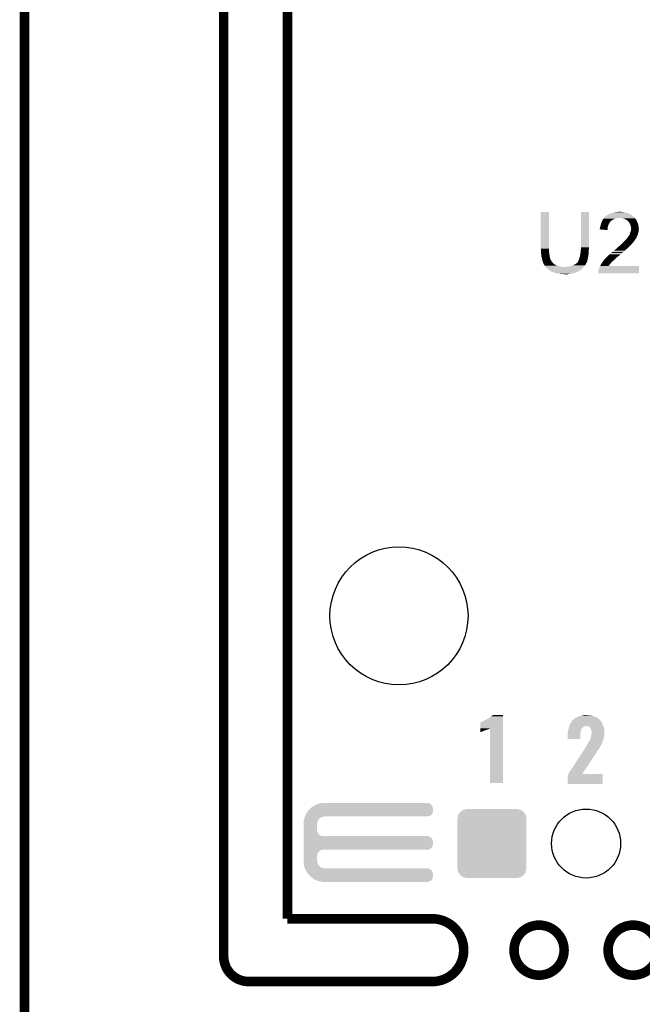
# Model space of a CAD drawing. Extents: x -1.3 to 24.2, y -3.9 to 53.4.
# Tile 25 of 35: x -1.3 to 8.6, y 24 to 39.7. Entities that reach past the tile are written whole.
import ezdxf

# ---------------------------------------------------------------- set-up
doc = ezdxf.new("R2010")
doc.units = 0
doc.layers.get('0').update_dxf_attribs({"linetype": 'CONTINUOUS'})
for name, color, linetype in [('CURRENT_16_CLICK_V100_GKO', 5, 'CONTINUOUS'), ('CURRENT_16_CLICK_V100_GTO', 14, 'CONTINUOUS'), ('CURRENT_16_CLICK_V100_GTS', 12, 'CONTINUOUS')]:
    doc.layers.add(name, color=color, linetype=linetype)

# ---------------------------------------------------------------- blocks, each defined once
blk = doc.blocks.new('ROUND_8')
blk.add_circle((0, 0), 1.1)
blk = doc.blocks.new('ROUND_39')
blk.add_circle((0, 0), 0.55)
blk = doc.blocks.new('CUSTOM_45')
for points in [[(-0.533322, 0.464708), (-0.506672, 0.50047), (0.531316, 0.464708), (0.50879, 0.50047)], [(-0.506672, 0.50047), (-0.500488, 0.508768), (0.50879, 0.50047), (0.497646, 0.508768)], [(-0.500488, 0.508768), (-0.461524, 0.533284), (0.497646, 0.508768), (0.464714, 0.533284)], [(-0.461524, 0.533284), (-0.45398, 0.53803), (0.464714, 0.533284), (0.447646, 0.53803)], [(-0.45398, 0.53803), (-0.402918, 0.548004), (0.447646, 0.53803), (0.411774, 0.548004)], [(-0.402918, 0.548004), (-0.40005, 0.548564), (0.411774, 0.548004), (0.40005, 0.548564)], [(-0.40005, 0.548564), (-0.40005, 0.54991), (0.40005, 0.548564), (0.40005, 0.54991)], [(-0.54991, -0.40005), (-0.54991, 0.40005), (0.54991, -0.40005), (0.54991, 0.40005)], [(-0.548634, 0.40005), (-0.548068, 0.411774), (0.548634, 0.40005), (0.54634, 0.411774)], [(-0.548068, 0.411774), (-0.536314, 0.453974), (0.54634, 0.411774), (0.538076, 0.453974)], [(-0.536314, 0.453974), (-0.533322, 0.464708), (0.538076, 0.453974), (0.531316, 0.464708)], [(-0.546338, -0.411774), (-0.548634, -0.40005), (0.548068, -0.411774), (0.548634, -0.40005)], [(-0.538076, -0.453974), (-0.546338, -0.411774), (0.536312, -0.453974), (0.548068, -0.411774)], [(-0.531314, -0.464708), (-0.538076, -0.453974), (0.533322, -0.464708), (0.536312, -0.453974)], [(-0.50879, -0.50047), (-0.531314, -0.464708), (0.50667, -0.50047), (0.533322, -0.464708)], [(-0.497644, -0.508768), (-0.50879, -0.50047), (0.500488, -0.508768), (0.50667, -0.50047)], [(-0.464714, -0.533284), (-0.497644, -0.508768), (0.461522, -0.533284), (0.500488, -0.508768)], [(-0.447644, -0.53803), (-0.464714, -0.533284), (0.45398, -0.53803), (0.461522, -0.533284)], [(-0.411774, -0.548004), (-0.447644, -0.53803), (0.402916, -0.548004), (0.45398, -0.53803)], [(-0.40005, -0.548564), (-0.411774, -0.548004), (0.40005, -0.548564), (0.402916, -0.548004)], [(-0.40005, -0.54991), (-0.40005, -0.548564), (0.40005, -0.54991), (0.40005, -0.548564)]]:
    blk.add_solid(points)

msp = doc.modelspace()

# ---------------------------------------------------------------- linework, layer by layer
at = {"layer": 'CURRENT_16_CLICK_V100_GKO', "const_width": 0.1524}
for points in [[(1.905, 24.80056), (1.905, 53.34)], [(2.921, 25.4), (2.921, 52.197)], [(-1.27, -3.81), (-1.27, 51.054)], [(2.921, 25.4), (5.22986, 25.4)], [(2.30378, 24.39924), (5.22986, 24.39924)]]:
    msp.add_lwpolyline(points, dxfattribs=at)
for points in [[(5.22986, 24.39924, 1), (5.22986, 25.4)], [(1.905, 24.80056, 0.4142165), (2.30378, 24.39924)]]:
    msp.add_lwpolyline(points, format="xyb", dxfattribs=at)
for points in [[(6.53288, 24.89962, 1), (7.33044, 24.89962, 1)], [(8.03148, 24.89962, 1), (8.82904, 24.89962, 1)]]:
    msp.add_lwpolyline(points, format="xyb", close=True, dxfattribs=at)
at = {"layer": 'CURRENT_16_CLICK_V100_GTO'}
for points in [[(6.9596, 36.078158), (6.959622, 36.662336), (7.08914, 36.078158), (7.08914, 36.662336)], [(6.959622, 36.662336), (6.959624, 36.66236), (7.08914, 36.662336), (6.959624, 36.66236)], [(7.59714, 36.09848), (7.597162, 36.662336), (7.72668, 36.09848), (7.72668, 36.662336)], [(7.597162, 36.662336), (7.597164, 36.66236), (7.72668, 36.662336), (7.597164, 36.66236)], [(7.959092, 36.55568), (7.967556, 36.56584), (8.140698, 36.55568), (8.181338, 36.56584)], [(7.967556, 36.56584), (7.969672, 36.568378), (8.199116, 36.56584), (8.204196, 36.568378)], [(7.969672, 36.568378), (7.969674, 36.56838), (8.204196, 36.568378), (8.211822, 36.56838)], [(7.969674, 36.56838), (7.978138, 36.578538), (8.45566, 36.56838), (8.445506, 36.578538)], [(7.978138, 36.578538), (7.97814, 36.57854), (8.445506, 36.578538), (8.445504, 36.57854)], [(7.97814, 36.57854), (7.985742, 36.586142), (8.445504, 36.57854), (8.442964, 36.586142)], [(7.985742, 36.586142), (7.98576, 36.58616), (8.442964, 36.586142), (8.440424, 36.58616)], [(7.98576, 36.58616), (7.988302, 36.588702), (8.440424, 36.58616), (8.437878, 36.588702)], [(7.988302, 36.588702), (8.001004, 36.6014), (8.437878, 36.588702), (8.42264, 36.6014)], [(8.001004, 36.6014), (8.00862, 36.603944), (8.42264, 36.6014), (8.41908, 36.603944)], [(8.00862, 36.603944), (8.016244, 36.611562), (8.41908, 36.603944), (8.408416, 36.611562)], [(8.016244, 36.611562), (8.021318, 36.6141), (8.408416, 36.611562), (8.404862, 36.6141)], [(8.021318, 36.6141), (8.026398, 36.61664), (8.404862, 36.6141), (8.400418, 36.61664)], [(8.026398, 36.61664), (8.039096, 36.62426), (8.400418, 36.61664), (8.387082, 36.62426)], [(8.039096, 36.62426), (8.0518, 36.62934), (8.387082, 36.62426), (8.37523, 36.62934)], [(8.0518, 36.62934), (8.06704, 36.63696), (8.37523, 36.62934), (8.35745, 36.63696)], [(8.06704, 36.63696), (8.08482, 36.644582), (8.35745, 36.63696), (8.339664, 36.644582)], [(8.08482, 36.644582), (8.093706, 36.64712), (8.339664, 36.644582), (8.333742, 36.64712)], [(8.093706, 36.64712), (8.1026, 36.64966), (8.333742, 36.64712), (8.324218, 36.64966)], [(8.1026, 36.64966), (8.13308, 36.65728), (8.324218, 36.64966), (8.29564, 36.65728)], [(8.13308, 36.65728), (8.14324, 36.65982), (8.29564, 36.65728), (8.280402, 36.65982)], [(8.14324, 36.65982), (8.166102, 36.6649), (8.280402, 36.65982), (8.249922, 36.6649)], [(8.1915, 36.6649), (8.214362, 36.66744), (8.239762, 36.6649), (8.229602, 36.66744)], [(8.242302, 36.56584), (8.211822, 36.56838), (8.4582, 36.56584), (8.45566, 36.56838)], [(8.242314, 36.565838), (8.242302, 36.56584), (8.4582, 36.565838), (8.4582, 36.56584)], [(8.270238, 36.56076), (8.242314, 36.565838), (8.462012, 36.56076), (8.4582, 36.565838)], [(8.283786, 36.55568), (8.270238, 36.56076), (8.465822, 36.55568), (8.462012, 36.56076)], [(7.8994, 36.398202), (7.90067, 36.403282), (8.023432, 36.398202), (8.02386, 36.403282)], [(7.90067, 36.403282), (7.90448, 36.41852), (8.02386, 36.403282), (8.0264, 36.41852)], [(7.90448, 36.41852), (7.907022, 36.43122), (8.0264, 36.41852), (8.028516, 36.43122)], [(7.907022, 36.43122), (7.907866, 36.433758), (8.028516, 36.43122), (8.02894, 36.433758)], [(7.907866, 36.433758), (7.9121, 36.44646), (8.02894, 36.433758), (8.03402, 36.44646)], [(7.9121, 36.44646), (7.914218, 36.45916), (8.03402, 36.44646), (8.0391, 36.45916)], [(7.914218, 36.45916), (7.914642, 36.4617), (8.0391, 36.45916), (8.040188, 36.4617)], [(7.914642, 36.4617), (7.920084, 36.47694), (8.040188, 36.4617), (8.04672, 36.47694)], [(7.920084, 36.47694), (7.926432, 36.494718), (8.04672, 36.47694), (8.056878, 36.494718)], [(7.926432, 36.494718), (7.92734, 36.497258), (8.056878, 36.494718), (8.058782, 36.497258)], [(7.92734, 36.497258), (7.930856, 36.50488), (8.058782, 36.497258), (8.0645, 36.50488)], [(7.930856, 36.50488), (7.934374, 36.5125), (8.0645, 36.50488), (8.06958, 36.5125)], [(7.934374, 36.5125), (7.935546, 36.515038), (8.06958, 36.5125), (8.07212, 36.515038)], [(7.935546, 36.515038), (7.94258, 36.530278), (8.07212, 36.515038), (8.091714, 36.530278)], [(7.94258, 36.530278), (7.944032, 36.53282), (8.091714, 36.530278), (8.094984, 36.53282)], [(7.944032, 36.53282), (7.95129, 36.54552), (8.094984, 36.53282), (8.11784, 36.54552)], [(7.95129, 36.54552), (7.95274, 36.548056), (8.11784, 36.54552), (8.123544, 36.548056)], [(7.95274, 36.548056), (7.959092, 36.55568), (8.123544, 36.548056), (8.140698, 36.55568)], [(8.29056, 36.55314), (8.283786, 36.55568), (8.468362, 36.55314), (8.465822, 36.55568)], [(8.300724, 36.548058), (8.29056, 36.55314), (8.473442, 36.548058), (8.468362, 36.55314)], [(8.326118, 36.53536), (8.300724, 36.548058), (8.48106, 36.53536), (8.473442, 36.548058)], [(8.326122, 36.535358), (8.326118, 36.53536), (8.48106, 36.535358), (8.48106, 36.53536)], [(8.33628, 36.52774), (8.326122, 36.535358), (8.484524, 36.52774), (8.48106, 36.535358)], [(8.343896, 36.522658), (8.33628, 36.52774), (8.486834, 36.522658), (8.484524, 36.52774)], [(8.346438, 36.517584), (8.343896, 36.522658), (8.48914, 36.517584), (8.486834, 36.522658)], [(8.356602, 36.50742), (8.346438, 36.517584), (8.49376, 36.50742), (8.48914, 36.517584)], [(8.364218, 36.499802), (8.356602, 36.50742), (8.497278, 36.499802), (8.49376, 36.50742)], [(8.37692, 36.479478), (8.364218, 36.499802), (8.50666, 36.479478), (8.497278, 36.499802)], [(8.37946, 36.4744), (8.37692, 36.479478), (8.509002, 36.4744), (8.50666, 36.479478)], [(8.38708, 36.459162), (8.37946, 36.4744), (8.513354, 36.459162), (8.509002, 36.4744)], [(8.387718, 36.456618), (8.38708, 36.459162), (8.51408, 36.456618), (8.513354, 36.459162)], [(8.392162, 36.43884), (8.387718, 36.456618), (8.516304, 36.43884), (8.51408, 36.456618)], [(8.397238, 36.423602), (8.392162, 36.43884), (8.518208, 36.423602), (8.516304, 36.43884)], [(8.39724, 36.410902), (8.397238, 36.423602), (8.519796, 36.410902), (8.518208, 36.423602)], [(8.39978, 36.400742), (8.39724, 36.410902), (8.521066, 36.400742), (8.519796, 36.410902)], [(7.8994, 36.385522), (7.8994, 36.398202), (8.022366, 36.385522), (8.023432, 36.398202)], [(8.021296, 36.372802), (7.8994, 36.385522), (8.021296, 36.372802), (8.022366, 36.385522)], [(8.332894, 36.243264), (8.34136, 36.253424), (8.47852, 36.243264), (8.4836, 36.253424)], [(8.34136, 36.253424), (8.341384, 36.25596), (8.4836, 36.253424), (8.484868, 36.25596)], [(8.341384, 36.25596), (8.343906, 36.255976), (8.484868, 36.25596), (8.484876, 36.255976)], [(8.343906, 36.255976), (8.345168, 36.2585), (8.484876, 36.255976), (8.48614, 36.2585)], [(8.345168, 36.2585), (8.348982, 36.266122), (8.48614, 36.2585), (8.489188, 36.266122)], [(8.348982, 36.266122), (8.352366, 36.2712), (8.489188, 36.266122), (8.49122, 36.2712)], [(8.352366, 36.2712), (8.357444, 36.278816), (8.49122, 36.2712), (8.49376, 36.278816)], [(8.357444, 36.278816), (8.35914, 36.28136), (8.49376, 36.278816), (8.496294, 36.28136)], [(8.35914, 36.281362), (8.37184, 36.29914), (8.496296, 36.281362), (8.502964, 36.29914)], [(8.35914, 36.28136), (8.35914, 36.281362), (8.496294, 36.28136), (8.496296, 36.281362)], [(8.37184, 36.29914), (8.372686, 36.301678), (8.502964, 36.29914), (8.503918, 36.301678)], [(8.372686, 36.301678), (8.379458, 36.321998), (8.503918, 36.301678), (8.509, 36.321998)], [(8.379458, 36.321998), (8.37946, 36.322), (8.509, 36.321998), (8.509, 36.322)], [(8.37946, 36.322), (8.387586, 36.342316), (8.509, 36.322), (8.516618, 36.342316)], [(8.387586, 36.342316), (8.38962, 36.347398), (8.516618, 36.342316), (8.517344, 36.347398)], [(8.38962, 36.347398), (8.39343, 36.3601), (8.517344, 36.347398), (8.51916, 36.3601)], [(8.39343, 36.3601), (8.39724, 36.372802), (8.51916, 36.3601), (8.51916, 36.372802)], [(8.39724, 36.372802), (8.397492, 36.375338), (8.51916, 36.372802), (8.51916, 36.375338)], [(8.397492, 36.375338), (8.398508, 36.385498), (8.51916, 36.375338), (8.5217, 36.385498)], [(8.398508, 36.385498), (8.399524, 36.395658), (8.5217, 36.385498), (8.5217, 36.395658)], [(8.399524, 36.395658), (8.39978, 36.398198), (8.5217, 36.395658), (8.521384, 36.398198)], [(8.39978, 36.398198), (8.39978, 36.400742), (8.521384, 36.398198), (8.521066, 36.400742)], [(7.59714, 36.075618), (7.59714, 36.09848), (7.72668, 36.075618), (7.72668, 36.09848)], [(8.16356, 36.07816), (8.178798, 36.090858), (8.33374, 36.07816), (8.346438, 36.090858)], [(8.178798, 36.090858), (8.178802, 36.090862), (8.346438, 36.090858), (8.346442, 36.090862)], [(8.178802, 36.090862), (8.191498, 36.103558), (8.346442, 36.090862), (8.361678, 36.103558)], [(8.191498, 36.103558), (8.19404, 36.1061), (8.361678, 36.103558), (8.36371, 36.1061)], [(8.19404, 36.1061), (8.20589, 36.116258), (8.36371, 36.1061), (8.371838, 36.116258)], [(8.20589, 36.116258), (8.21182, 36.12134), (8.371838, 36.116258), (8.37819, 36.12134)], [(8.21182, 36.12134), (8.217288, 36.126418), (8.37819, 36.12134), (8.384538, 36.126418)], [(8.217288, 36.126418), (8.2337, 36.141658), (8.384538, 36.126418), (8.399778, 36.141658)], [(8.2337, 36.141658), (8.241908, 36.14928), (8.399778, 36.141658), (8.40486, 36.14928)], [(8.241908, 36.14928), (8.24738, 36.15436), (8.40486, 36.14928), (8.40994, 36.15436)], [(8.24738, 36.15436), (8.25246, 36.15944), (8.40994, 36.15436), (8.41502, 36.15944)], [(8.25246, 36.15944), (8.27786, 36.18484), (8.41502, 36.15944), (8.43534, 36.18484)], [(8.27786, 36.18484), (8.28294, 36.18992), (8.43534, 36.18484), (8.439784, 36.18992)], [(8.28294, 36.18992), (8.300722, 36.20516), (8.439784, 36.18992), (8.453118, 36.20516)], [(8.300722, 36.205162), (8.31596, 36.22294), (8.45312, 36.205162), (8.462996, 36.22294)], [(8.300722, 36.20516), (8.300722, 36.205162), (8.453118, 36.20516), (8.45312, 36.205162)], [(8.31596, 36.22294), (8.32019, 36.228018), (8.462996, 36.22294), (8.465818, 36.228018)], [(8.32019, 36.228018), (8.332894, 36.243264), (8.465818, 36.228018), (8.47852, 36.243264)], [(6.9596, 36.070538), (6.9596, 36.078158), (7.091046, 36.070538), (7.08914, 36.078158)], [(6.959832, 36.067998), (6.9596, 36.070538), (7.09168, 36.067998), (7.091046, 36.070538)], [(6.96214, 36.0426), (6.959832, 36.067998), (7.09168, 36.0426), (7.09168, 36.067998)], [(6.96214, 36.02736), (6.96214, 36.0426), (7.09168, 36.02736), (7.09168, 36.0426)], [(6.96214, 36.017202), (6.96214, 36.02736), (7.092528, 36.017202), (7.09168, 36.02736)], [(6.964398, 35.99688), (6.96214, 36.017202), (7.09422, 35.99688), (7.092528, 36.017202)], [(6.96468, 35.99434), (6.964398, 35.99688), (7.094644, 35.99434), (7.09422, 35.99688)], [(6.96976, 35.953702), (6.96468, 35.99434), (7.101418, 35.953702), (7.094644, 35.99434)], [(6.97484, 35.935922), (6.96976, 35.953702), (7.10438, 35.935922), (7.101418, 35.953702)], [(6.974842, 35.93592), (6.97484, 35.935922), (7.10438, 35.93592), (7.10438, 35.935922)], [(6.976656, 35.923218), (6.974842, 35.93592), (7.106922, 35.923218), (7.10438, 35.93592)], [(7.57174, 35.92068), (7.576094, 35.93592), (7.708392, 35.92068), (7.71144, 35.93592)], [(7.576094, 35.93592), (7.57682, 35.938458), (7.71144, 35.93592), (7.711914, 35.938458)], [(7.57682, 35.938458), (7.585286, 35.976558), (7.711914, 35.938458), (7.71906, 35.976558)], [(7.585286, 35.976558), (7.58698, 35.98418), (7.71906, 35.976558), (7.719568, 35.98418)], [(7.58698, 35.98418), (7.59206, 36.009578), (7.719568, 35.98418), (7.72126, 36.009578)], [(7.59206, 36.009578), (7.592568, 36.014662), (7.72126, 36.009578), (7.7216, 36.014662)], [(7.592568, 36.014662), (7.59409, 36.029898), (7.7216, 36.014662), (7.72414, 36.029898)], [(7.59409, 36.029898), (7.5946, 36.03498), (7.72414, 36.029898), (7.72414, 36.03498)], [(7.5946, 36.03498), (7.596928, 36.062918), (7.72414, 36.03498), (7.72414, 36.062918)], [(7.596928, 36.062918), (7.59714, 36.065458), (7.72414, 36.062918), (7.724648, 36.065458)], [(7.59714, 36.065458), (7.59714, 36.075618), (7.724648, 36.065458), (7.72668, 36.075618)], [(7.9883, 35.92068), (8.00862, 35.941), (8.15086, 35.92068), (8.17372, 35.941)], [(8.00862, 35.941), (8.0264, 35.95878), (8.17372, 35.941), (8.19658, 35.95878)], [(8.0264, 35.95878), (8.034018, 35.966398), (8.19658, 35.95878), (8.206738, 35.966398)], [(8.034018, 35.966398), (8.044178, 35.976558), (8.206738, 35.966398), (8.214358, 35.976558)], [(8.044178, 35.976558), (8.04926, 35.98164), (8.214358, 35.976558), (8.22198, 35.98164)], [(8.04926, 35.98164), (8.054338, 35.986718), (8.22198, 35.98164), (8.227062, 35.986718)], [(8.054338, 35.986718), (8.056878, 35.989258), (8.227062, 35.986718), (8.232136, 35.989258)], [(8.056878, 35.989258), (8.05688, 35.98926), (8.232136, 35.989258), (8.232138, 35.98926)], [(8.05688, 35.98926), (8.080894, 36.00958), (8.232138, 35.98926), (8.255, 36.00958)], [(8.080894, 36.00958), (8.0899, 36.0172), (8.255, 36.00958), (8.264796, 36.0172)], [(8.0899, 36.0172), (8.101754, 36.02736), (8.264796, 36.0172), (8.277858, 36.02736)], [(8.101754, 36.02736), (8.125464, 36.04768), (8.277858, 36.02736), (8.298178, 36.04768)], [(8.125464, 36.04768), (8.12631, 36.047682), (8.298178, 36.04768), (8.29818, 36.047682)], [(8.12631, 36.047682), (8.128006, 36.047686), (8.29818, 36.047682), (8.298184, 36.047686)], [(8.128006, 36.047686), (8.140702, 36.06038), (8.298184, 36.047686), (8.312994, 36.06038)], [(8.140702, 36.06038), (8.15086, 36.068), (8.312994, 36.06038), (8.321884, 36.068)], [(8.15086, 36.068), (8.16356, 36.07816), (8.321884, 36.068), (8.33374, 36.07816)], [(6.97738, 35.91814), (6.976656, 35.923218), (7.108956, 35.91814), (7.106922, 35.923218)], [(6.97865, 35.910522), (6.97738, 35.91814), (7.112004, 35.910522), (7.108956, 35.91814)], [(6.979076, 35.907976), (6.97865, 35.910522), (7.11454, 35.907976), (7.112004, 35.910522)], [(6.97992, 35.902902), (6.979076, 35.907976), (7.116234, 35.902902), (7.11454, 35.907976)], [(6.980938, 35.90036), (6.97992, 35.902902), (7.11708, 35.90036), (7.116234, 35.902902)], [(6.984998, 35.890202), (6.980938, 35.90036), (7.12216, 35.890202), (7.11708, 35.90036)], [(6.98754, 35.877502), (6.984998, 35.890202), (7.13232, 35.877502), (7.12216, 35.890202)], [(6.987542, 35.8775), (6.98754, 35.877502), (7.13232, 35.8775), (7.13232, 35.877502)], [(6.99262, 35.862262), (6.987542, 35.8775), (7.14248, 35.862262), (7.13232, 35.8775)], [(6.992622, 35.86226), (6.99262, 35.862262), (7.14248, 35.86226), (7.14248, 35.862262)], [(6.995158, 35.857184), (6.992622, 35.86226), (7.14671, 35.857184), (7.14248, 35.86226)], [(6.99516, 35.852102), (6.995158, 35.857184), (7.150944, 35.852102), (7.14671, 35.857184)], [(6.998126, 35.847018), (6.99516, 35.852102), (7.15518, 35.847018), (7.150944, 35.852102)], [(7.007014, 35.83178), (6.998126, 35.847018), (7.172962, 35.83178), (7.15518, 35.847018)], [(7.01294, 35.82162), (7.007014, 35.83178), (7.189218, 35.82162), (7.172962, 35.83178)], [(7.014558, 35.81908), (7.01294, 35.82162), (7.193282, 35.81908), (7.189218, 35.82162)], [(7.014562, 35.819074), (7.014558, 35.81908), (7.195826, 35.819074), (7.193282, 35.81908)], [(7.01779, 35.814), (7.014562, 35.819074), (7.200904, 35.814), (7.195826, 35.819074)], [(7.021024, 35.808918), (7.01779, 35.814), (7.2136, 35.808918), (7.200904, 35.814)], [(7.024256, 35.80384), (7.021024, 35.808918), (7.23138, 35.80384), (7.2136, 35.808918)], [(7.029106, 35.79622), (7.024256, 35.80384), (7.251702, 35.79622), (7.23138, 35.80384)], [(7.03072, 35.793682), (7.029106, 35.79622), (7.277082, 35.793682), (7.251702, 35.79622)], [(7.030722, 35.79368), (7.03072, 35.793682), (7.2771, 35.79368), (7.277082, 35.793682)], [(7.035238, 35.7886), (7.030722, 35.79368), (7.3025, 35.7886), (7.2771, 35.79368)], [(7.037496, 35.78606), (7.035238, 35.7886), (7.332978, 35.78606), (7.3025, 35.7886)], [(7.05104, 35.77082), (7.037496, 35.78606), (7.629876, 35.77082), (7.643424, 35.78606)], [(7.332978, 35.78606), (7.348222, 35.786062), (7.643424, 35.78606), (7.643426, 35.786062)], [(7.348222, 35.786062), (7.355844, 35.7886), (7.643426, 35.786062), (7.645682, 35.7886)], [(7.368542, 35.7886), (7.38124, 35.79114), (7.645682, 35.7886), (7.64794, 35.79114)], [(7.38124, 35.79114), (7.41172, 35.79622), (7.64794, 35.79114), (7.65189, 35.79622)], [(7.41172, 35.79622), (7.444738, 35.80384), (7.65189, 35.79622), (7.657814, 35.80384)], [(7.444738, 35.80384), (7.47776, 35.814), (7.657814, 35.80384), (7.665716, 35.814)], [(7.47776, 35.814), (7.477762, 35.814002), (7.665716, 35.814), (7.665718, 35.814002)], [(7.477762, 35.814002), (7.508242, 35.829242), (7.665718, 35.814002), (7.67334, 35.829242)], [(7.508242, 35.829242), (7.515856, 35.834318), (7.67334, 35.829242), (7.67588, 35.834318)], [(7.515856, 35.834318), (7.52348, 35.8394), (7.67588, 35.834318), (7.679266, 35.8394)], [(7.52348, 35.8394), (7.536176, 35.849558), (7.679266, 35.8394), (7.686038, 35.849558)], [(7.536176, 35.849558), (7.53618, 35.84956), (7.686038, 35.849558), (7.686038, 35.84956)], [(7.53618, 35.84956), (7.538722, 35.852104), (7.686038, 35.84956), (7.68731, 35.852104)], [(7.538722, 35.852104), (7.541262, 35.857178), (7.68731, 35.852104), (7.689848, 35.857178)], [(7.541262, 35.857178), (7.543796, 35.859716), (7.689848, 35.857178), (7.691118, 35.859716)], [(7.543796, 35.859716), (7.546338, 35.86226), (7.691118, 35.859716), (7.693656, 35.86226)], [(7.546338, 35.86226), (7.546342, 35.862264), (7.693656, 35.86226), (7.693656, 35.862264)], [(7.546342, 35.862264), (7.551422, 35.872422), (7.693656, 35.862264), (7.69656, 35.872422)], [(7.551422, 35.872422), (7.5565, 35.880038), (7.69656, 35.872422), (7.698736, 35.880038)], [(7.5565, 35.880038), (7.563612, 35.89782), (7.698736, 35.880038), (7.70382, 35.89782)], [(7.563612, 35.89782), (7.56666, 35.905438), (7.70382, 35.89782), (7.705342, 35.905438)], [(7.56666, 35.905438), (7.57174, 35.92068), (7.705342, 35.905438), (7.708392, 35.92068)], [(7.89178, 35.773364), (7.89432, 35.78098), (8.524232, 35.773364), (8.524234, 35.78098)], [(7.89432, 35.78098), (7.8994, 35.793682), (8.524234, 35.78098), (8.524236, 35.793682)], [(7.8994, 35.793682), (7.90519, 35.803816), (8.524236, 35.793682), (8.52424, 35.803816)], [(7.90519, 35.803816), (7.905204, 35.80384), (8.52424, 35.803816), (8.041688, 35.80384)], [(7.905204, 35.80384), (7.90956, 35.81146), (8.041688, 35.80384), (8.047598, 35.81146)], [(7.90956, 35.81146), (7.917182, 35.8267), (8.047598, 35.81146), (8.05942, 35.8267)], [(7.917182, 35.8267), (7.919722, 35.831778), (8.05942, 35.8267), (8.063228, 35.831778)], [(7.919722, 35.831778), (7.931148, 35.847018), (8.063228, 35.831778), (8.07466, 35.847018)], [(7.931148, 35.847018), (7.93496, 35.8521), (8.07466, 35.847018), (8.07974, 35.8521)], [(7.93496, 35.8521), (7.9502, 35.87496), (8.07974, 35.8521), (8.102598, 35.87496)], [(7.9502, 35.87496), (7.953756, 35.880042), (8.102598, 35.87496), (8.10768, 35.880042)], [(7.953756, 35.880042), (7.966202, 35.89782), (8.10768, 35.880042), (8.128, 35.89782)], [(7.966202, 35.89782), (7.967982, 35.900362), (8.128, 35.89782), (8.130542, 35.900362)], [(7.967982, 35.900362), (7.9883, 35.92068), (8.130542, 35.900362), (8.15086, 35.92068)], [(7.053944, 35.76828), (7.05104, 35.77082), (7.62762, 35.76828), (7.629876, 35.77082)], [(7.080066, 35.745422), (7.053944, 35.76828), (7.602222, 35.745422), (7.62762, 35.76828)], [(7.091678, 35.73526), (7.080066, 35.745422), (7.588672, 35.73526), (7.602222, 35.745422)], [(7.106918, 35.725102), (7.091678, 35.73526), (7.575126, 35.725102), (7.588672, 35.73526)], [(7.112002, 35.72256), (7.106918, 35.725102), (7.571738, 35.72256), (7.575126, 35.725102)], [(7.112014, 35.722554), (7.112002, 35.72256), (7.569194, 35.722554), (7.571738, 35.72256)], [(7.117076, 35.720022), (7.112014, 35.722554), (7.566658, 35.720022), (7.569194, 35.722554)], [(7.11708, 35.72002), (7.117076, 35.720022), (7.566656, 35.72002), (7.566658, 35.720022)], [(7.117084, 35.720016), (7.11708, 35.72002), (7.564114, 35.720016), (7.566656, 35.72002)], [(7.119622, 35.717482), (7.117084, 35.720016), (7.560312, 35.717482), (7.564114, 35.720016)], [(7.125554, 35.71494), (7.119622, 35.717482), (7.556498, 35.71494), (7.560312, 35.717482)], [(7.13741, 35.709858), (7.125554, 35.71494), (7.546338, 35.709858), (7.556498, 35.71494)], [(7.143332, 35.70732), (7.13741, 35.709858), (7.536178, 35.70732), (7.546338, 35.709858)], [(7.155182, 35.70224), (7.143332, 35.70732), (7.526018, 35.70224), (7.536178, 35.70732)], [(7.185666, 35.69208), (7.155182, 35.70224), (7.49554, 35.69208), (7.526018, 35.70224)], [(7.19328, 35.689542), (7.185666, 35.69208), (7.486656, 35.689542), (7.49554, 35.69208)], [(7.23138, 35.68192), (7.19328, 35.689542), (7.459978, 35.68192), (7.486656, 35.689542)], [(7.24789, 35.67938), (7.23138, 35.68192), (7.43966, 35.67938), (7.459978, 35.68192)], [(7.2644, 35.67684), (7.24789, 35.67938), (7.4168, 35.67684), (7.43966, 35.67938)], [(7.28218, 35.6743), (7.2644, 35.67684), (7.40537, 35.6743), (7.4168, 35.67684)], [(7.297418, 35.67176), (7.28218, 35.6743), (7.39394, 35.67176), (7.40537, 35.6743)], [(7.332978, 35.66922), (7.322818, 35.67176), (7.345682, 35.66922), (7.39394, 35.67176)], [(7.87654, 35.714942), (7.88162, 35.74034), (8.52422, 35.714942), (8.524226, 35.74034)], [(7.87654, 35.687024), (7.87654, 35.714942), (8.524216, 35.687024), (8.52422, 35.714942)], [(8.524216, 35.687), (7.87654, 35.687024), (8.524216, 35.687), (8.524216, 35.687024)], [(7.88162, 35.74034), (7.884162, 35.755582), (8.524226, 35.74034), (8.52423, 35.755582)], [(7.884162, 35.755582), (7.889244, 35.77082), (8.52423, 35.755582), (8.524232, 35.77082)], [(7.889244, 35.77082), (7.89178, 35.773364), (8.524232, 35.77082), (8.524232, 35.773364)], [(6.02488, 28.54198), (6.08076, 28.56992), (6.357616, 28.54198), (6.357618, 28.56992)], [(6.08076, 28.56992), (6.103618, 28.582622), (6.357618, 28.56992), (6.357618, 28.582622)], [(6.103618, 28.582622), (6.10616, 28.58516), (6.357618, 28.582622), (6.357618, 28.58516)], [(6.10616, 28.58516), (6.113778, 28.59024), (6.357618, 28.58516), (6.357618, 28.59024)], [(6.113778, 28.59024), (6.126482, 28.59532), (6.357618, 28.59024), (6.357618, 28.59532)], [(6.126482, 28.59532), (6.13918, 28.60294), (6.357618, 28.59532), (6.357618, 28.60294)], [(6.13918, 28.60294), (6.16966, 28.6258), (6.357618, 28.60294), (6.357618, 28.6258)], [(6.16966, 28.6258), (6.184898, 28.638498), (6.357618, 28.6258), (6.357618, 28.638498)], [(6.184898, 28.638498), (6.195038, 28.648636), (6.357618, 28.638498), (6.35762, 28.648636)], [(6.195038, 28.648636), (6.195064, 28.64866), (6.35762, 28.648636), (6.195064, 28.64866)], [(7.450182, 28.541978), (7.459982, 28.557222), (7.92226, 28.541978), (7.911374, 28.557222)], [(7.459982, 28.557222), (7.462518, 28.55976), (7.911374, 28.557222), (7.90956, 28.55976)], [(7.462518, 28.55976), (7.46506, 28.562302), (7.90956, 28.55976), (7.907018, 28.562302)], [(7.46506, 28.562302), (7.47268, 28.57246), (7.907018, 28.562302), (7.89686, 28.57246)], [(7.47268, 28.57246), (7.472682, 28.572462), (7.89686, 28.57246), (7.896858, 28.572462)], [(7.472682, 28.572462), (7.49046, 28.58516), (7.896858, 28.572462), (7.882888, 28.58516)], [(7.49046, 28.58516), (7.5086, 28.597858), (7.882888, 28.58516), (7.868918, 28.597858)], [(7.5086, 28.597858), (7.515862, 28.60294), (7.868918, 28.597858), (7.858756, 28.60294)], [(7.515862, 28.60294), (7.541262, 28.61564), (7.858756, 28.60294), (7.83336, 28.61564)], [(7.541262, 28.61564), (7.546342, 28.61818), (7.83336, 28.61564), (7.826248, 28.61818)], [(7.546342, 28.61818), (7.576824, 28.62834), (7.826248, 28.61818), (7.7978, 28.62834)], [(7.576824, 28.62834), (7.58444, 28.630878), (7.7978, 28.62834), (7.789552, 28.630878)], [(7.58444, 28.630878), (7.611876, 28.6385), (7.789552, 28.630878), (7.764782, 28.6385)], [(7.611876, 28.6385), (7.630164, 28.64358), (7.764782, 28.6385), (7.731762, 28.64358)], [(7.630164, 28.64358), (7.6835, 28.64612), (7.706362, 28.64358), (7.696202, 28.64612)], [(5.994402, 28.39974), (5.994404, 28.40736), (6.06298, 28.39974), (6.088382, 28.40736)], [(5.994402, 28.3972), (5.994402, 28.39974), (6.05536, 28.3972), (6.06298, 28.39974)], [(5.994404, 28.40736), (5.994406, 28.41498), (6.088382, 28.40736), (6.1087, 28.41498)], [(5.994406, 28.42514), (5.994408, 28.42768), (6.1341, 28.42514), (6.141718, 28.42768)], [(5.994406, 28.42006), (5.994406, 28.42514), (6.123938, 28.42006), (6.1341, 28.42514)], [(5.994406, 28.41498), (5.994406, 28.42006), (6.1087, 28.41498), (6.123938, 28.42006)], [(5.994408, 28.432742), (5.994424, 28.52674), (6.357614, 28.432742), (6.357616, 28.52674)], [(5.994408, 28.42768), (5.994408, 28.432742), (6.141718, 28.42768), (6.151848, 28.432742)], [(5.994424, 28.52674), (5.996946, 28.526746), (6.357616, 28.52674), (6.357616, 28.526746)], [(5.996946, 28.526746), (6.002024, 28.531822), (6.357616, 28.526746), (6.357616, 28.531822)], [(6.002024, 28.531822), (6.01218, 28.5369), (6.357616, 28.531822), (6.357616, 28.5369)], [(6.01218, 28.5369), (6.02488, 28.54198), (6.357616, 28.5369), (6.357616, 28.54198)], [(6.15188, 27.561564), (6.151848, 28.432742), (6.357596, 27.561564), (6.357614, 28.432742)], [(7.39343, 28.381958), (7.395802, 28.39974), (7.5946, 28.381958), (7.599678, 28.39974)], [(7.395802, 28.39974), (7.39648, 28.404818), (7.599678, 28.39974), (7.601708, 28.404818)], [(7.39648, 28.404818), (7.398002, 28.412436), (7.601708, 28.404818), (7.604758, 28.412436)], [(7.398002, 28.412436), (7.399528, 28.420058), (7.604758, 28.412436), (7.60476, 28.420058)], [(7.399528, 28.420058), (7.401052, 28.427674), (7.60476, 28.420058), (7.609836, 28.427674)], [(7.401052, 28.427674), (7.40156, 28.430216), (7.609836, 28.427674), (7.60984, 28.430216)], [(7.40156, 28.430216), (7.4041, 28.442918), (7.60984, 28.430216), (7.619998, 28.442918)], [(7.4041, 28.442918), (7.404102, 28.44292), (7.619998, 28.442918), (7.62, 28.44292)], [(7.404102, 28.44292), (7.407486, 28.453078), (7.62, 28.44292), (7.630158, 28.453078)], [(7.407486, 28.453078), (7.410872, 28.463238), (7.630158, 28.453078), (7.645396, 28.463238)], [(7.410872, 28.463238), (7.41172, 28.46578), (7.645396, 28.463238), (7.658098, 28.46578)], [(7.41172, 28.46578), (7.413412, 28.470858), (7.658098, 28.46578), (7.668258, 28.470858)], [(7.413412, 28.470858), (7.41426, 28.4734), (7.668258, 28.470858), (7.680958, 28.4734)], [(7.41426, 28.4734), (7.4168, 28.48102), (7.953104, 28.4734), (7.950382, 28.48102)], [(7.4168, 28.48102), (7.42061, 28.48864), (7.950382, 28.48102), (7.94766, 28.48864)], [(7.42061, 28.48864), (7.43458, 28.51658), (7.94766, 28.48864), (7.93496, 28.51658)], [(7.43458, 28.51658), (7.437122, 28.52166), (7.93496, 28.51658), (7.93242, 28.52166)], [(7.437122, 28.52166), (7.450182, 28.541978), (7.93242, 28.52166), (7.92226, 28.541978)], [(7.713978, 28.46832), (7.688578, 28.4734), (7.954918, 28.46832), (7.953104, 28.4734)], [(7.731756, 28.460702), (7.713978, 28.46832), (7.957638, 28.460702), (7.954918, 28.46832)], [(7.739382, 28.453078), (7.731756, 28.460702), (7.96036, 28.453078), (7.957638, 28.460702)], [(7.744454, 28.448006), (7.739382, 28.453078), (7.961554, 28.448006), (7.96036, 28.453078)], [(7.74446, 28.445462), (7.744454, 28.448006), (7.962154, 28.445462), (7.961554, 28.448006)], [(7.752078, 28.435302), (7.74446, 28.445462), (7.964544, 28.435302), (7.962154, 28.445462)], [(7.75716, 28.422602), (7.752078, 28.435302), (7.967532, 28.422602), (7.964544, 28.435302)], [(7.760624, 28.4099), (7.75716, 28.422602), (7.97052, 28.4099), (7.967532, 28.422602)], [(7.76478, 28.39466), (7.760624, 28.4099), (7.971324, 28.39466), (7.97052, 28.4099)], [(5.9944, 28.38704), (5.994402, 28.3972), (6.035038, 28.38704), (6.05536, 28.3972)], [(5.9944, 28.37942), (5.9944, 28.38704), (6.01218, 28.37942), (6.035038, 28.38704)], [(5.9944, 28.374364), (5.9944, 28.37942), (5.999536, 28.374364), (6.01218, 28.37942)], [(5.999476, 28.37434), (5.9944, 28.374364), (5.999476, 28.37434), (5.999536, 28.374364)], [(7.38886, 28.354022), (7.390382, 28.36164), (7.591212, 28.354022), (7.59206, 28.36164)], [(7.38886, 28.338778), (7.38886, 28.354022), (7.58952, 28.338778), (7.591212, 28.354022)], [(7.38886, 28.262604), (7.38886, 28.338778), (7.589496, 28.262604), (7.58952, 28.338778)], [(7.589496, 28.26258), (7.38886, 28.262604), (7.589496, 28.26258), (7.589496, 28.262604)], [(7.390382, 28.36164), (7.3914, 28.36672), (7.59206, 28.36164), (7.592694, 28.36672)], [(7.3914, 28.36672), (7.39343, 28.381958), (7.592694, 28.36672), (7.5946, 28.381958)], [(7.736844, 28.242256), (7.738118, 28.244798), (7.952738, 28.242256), (7.95274, 28.244798)], [(7.738118, 28.244798), (7.741936, 28.25242), (7.95274, 28.244798), (7.954532, 28.25242)], [(7.741936, 28.25242), (7.74446, 28.252444), (7.954532, 28.25242), (7.954538, 28.252444)], [(7.74446, 28.252444), (7.744462, 28.260044), (7.954538, 28.252444), (7.956326, 28.260044)], [(7.744462, 28.260044), (7.74954, 28.270202), (7.956326, 28.260044), (7.958716, 28.270202)], [(7.74954, 28.270202), (7.75462, 28.285442), (7.958716, 28.270202), (7.962302, 28.285442)], [(7.75462, 28.285442), (7.754982, 28.28798), (7.962302, 28.285442), (7.9629, 28.28798)], [(7.754982, 28.28798), (7.75716, 28.303222), (7.9629, 28.28798), (7.967254, 28.303222)], [(7.75716, 28.303222), (7.757884, 28.305758), (7.967254, 28.303222), (7.96798, 28.305758)], [(7.757884, 28.305758), (7.76224, 28.321), (7.96798, 28.305758), (7.970156, 28.321)], [(7.76224, 28.321), (7.762874, 28.32354), (7.970156, 28.321), (7.97052, 28.32354)], [(7.762874, 28.32354), (7.766684, 28.338778), (7.97052, 28.32354), (7.97306, 28.338778)], [(7.76732, 28.384502), (7.76478, 28.39466), (7.971858, 28.384502), (7.971324, 28.39466)], [(7.766684, 28.338778), (7.76732, 28.341322), (7.97306, 28.338778), (7.97306, 28.341322)], [(7.76732, 28.361642), (7.76732, 28.384502), (7.97306, 28.361642), (7.971858, 28.384502)], [(7.76732, 28.341322), (7.76732, 28.361642), (7.97306, 28.341322), (7.97306, 28.361642)], [(7.638158, 28.077158), (7.651368, 28.09748), (7.863838, 28.077158), (7.87908, 28.09748)], [(7.651368, 28.09748), (7.65302, 28.10002), (7.87908, 28.09748), (7.880772, 28.10002)], [(7.65302, 28.10002), (7.660638, 28.112718), (7.880772, 28.10002), (7.889238, 28.112718)], [(7.660638, 28.112718), (7.66826, 28.125422), (7.889238, 28.112718), (7.89559, 28.125422)], [(7.66826, 28.125422), (7.668262, 28.127958), (7.89559, 28.125422), (7.89686, 28.127958)], [(7.668262, 28.127958), (7.668264, 28.127966), (7.89686, 28.127958), (7.896864, 28.127966)], [(7.668264, 28.127966), (7.675882, 28.138122), (7.896864, 28.127966), (7.904478, 28.138122)], [(7.675882, 28.138122), (7.678926, 28.143196), (7.904478, 28.138122), (7.907018, 28.143196)], [(7.678926, 28.143196), (7.680452, 28.145742), (7.907018, 28.143196), (7.909558, 28.145742)], [(7.680452, 28.145742), (7.6835, 28.15082), (7.909558, 28.145742), (7.912292, 28.15082)], [(7.6835, 28.15082), (7.69366, 28.1686), (7.912292, 28.15082), (7.921868, 28.1686)], [(7.69366, 28.1686), (7.700006, 28.178758), (7.921868, 28.1686), (7.92734, 28.178758)], [(7.700006, 28.178758), (7.706358, 28.18892), (7.92734, 28.178758), (7.931248, 28.18892)], [(7.706358, 28.18892), (7.71906, 28.21178), (7.931248, 28.18892), (7.94004, 28.21178)], [(7.71906, 28.21178), (7.728582, 28.227018), (7.94004, 28.21178), (7.94766, 28.227018)], [(7.728582, 28.227018), (7.731758, 28.2321), (7.94766, 28.227018), (7.948928, 28.2321)], [(7.731758, 28.2321), (7.7343, 28.237178), (7.948928, 28.2321), (7.950198, 28.237178)], [(7.7343, 28.237178), (7.736844, 28.242256), (7.950198, 28.237178), (7.952738, 28.242256)], [(7.398766, 27.70886), (7.60349, 28.02382), (7.620046, 27.70886), (7.83082, 28.02382)], [(7.60349, 28.02382), (7.62165, 28.05176), (7.83082, 28.02382), (7.8486, 28.05176)], [(7.62165, 28.05176), (7.638158, 28.077158), (7.8486, 28.05176), (7.863838, 28.077158)], [(7.38886, 27.546324), (7.388864, 27.693624), (7.945096, 27.546324), (7.945116, 27.693624)], [(7.388864, 27.693624), (7.39875, 27.708836), (7.945116, 27.693624), (7.94512, 27.708836)], [(7.39875, 27.708836), (7.398766, 27.70886), (7.94512, 27.708836), (7.620046, 27.70886)], [(6.357596, 27.56154), (6.15188, 27.561564), (6.357596, 27.56154), (6.357596, 27.561564)], [(7.945096, 27.5463), (7.38886, 27.546324), (7.945096, 27.5463), (7.945096, 27.546324)], [(3.253742, 27.122122), (3.2766, 27.14752), (5.240018, 27.122122), (5.240018, 27.14752)], [(3.2766, 27.14752), (3.289298, 27.160218), (5.240018, 27.14752), (5.24002, 27.160218)], [(3.289298, 27.160218), (3.29946, 27.17038), (5.24002, 27.160218), (5.23857, 27.17038)], [(3.29946, 27.17038), (3.310628, 27.177996), (5.23857, 27.17038), (5.23748, 27.177996)], [(3.310628, 27.177996), (3.336714, 27.195782), (5.23748, 27.177996), (5.22986, 27.195782)], [(3.336714, 27.195782), (3.355338, 27.20848), (5.22986, 27.195782), (5.221394, 27.20848)], [(3.355338, 27.20848), (3.361688, 27.21102), (5.221394, 27.20848), (5.2197, 27.21102)], [(3.361688, 27.21102), (3.380734, 27.218638), (5.2197, 27.21102), (5.212082, 27.218638)], [(3.380734, 27.218638), (3.39978, 27.226256), (5.212082, 27.218638), (5.206998, 27.226256)], [(3.39978, 27.226256), (3.418842, 27.23388), (5.206998, 27.226256), (5.193666, 27.23388)], [(3.418842, 27.23388), (3.43205, 27.23642), (5.193666, 27.23388), (5.189222, 27.23642)], [(3.43205, 27.23642), (3.471662, 27.244038), (5.189222, 27.23642), (5.171442, 27.244038)], [(3.471662, 27.244038), (3.484882, 27.24658), (5.171442, 27.244038), (5.15366, 27.24658)], [(3.186332, 26.984956), (3.187798, 26.992578), (3.421378, 26.984956), (3.431538, 26.992578)], [(3.187798, 26.992578), (3.189752, 27.002738), (3.431538, 26.992578), (3.439158, 27.002738)], [(3.189752, 27.002738), (3.190242, 27.005282), (3.439158, 27.002738), (3.443228, 27.005282)], [(3.190242, 27.005282), (3.194304, 27.015438), (3.443228, 27.005282), (3.45948, 27.015438)], [(3.194304, 27.015438), (3.198368, 27.025598), (3.45948, 27.015438), (3.482338, 27.025598)], [(3.198368, 27.025598), (3.199384, 27.02814), (3.482338, 27.025598), (3.5052, 27.02814)], [(3.199384, 27.02814), (3.2004, 27.03068), (3.5052, 27.02814), (3.517898, 27.03068)], [(3.2004, 27.03068), (3.20548, 27.04338), (5.163816, 27.03068), (5.199376, 27.04338)], [(3.20548, 27.04338), (3.215642, 27.068782), (5.199376, 27.04338), (5.224778, 27.068782)], [(3.215642, 27.068782), (3.217454, 27.07132), (5.224778, 27.068782), (5.227316, 27.07132)], [(3.217454, 27.07132), (3.242852, 27.106878), (5.227316, 27.07132), (5.240018, 27.106878)], [(3.242852, 27.106878), (3.253742, 27.122122), (5.240018, 27.106878), (5.240018, 27.122122)], [(3.17754, 26.939242), (3.178026, 26.941776), (3.398238, 26.939242), (3.39852, 26.941776)], [(3.17754, 26.918922), (3.17754, 26.939242), (3.39598, 26.918922), (3.398238, 26.939242)], [(3.17754, 26.906218), (3.17754, 26.918922), (3.39344, 26.906218), (3.39598, 26.918922)], [(3.17754, 26.814778), (3.17754, 26.906218), (3.39344, 26.814778), (3.39344, 26.906218)], [(3.178026, 26.941776), (3.182424, 26.964638), (3.39852, 26.941776), (3.40868, 26.964638)], [(3.182424, 26.964638), (3.186332, 26.984956), (3.40868, 26.964638), (3.421378, 26.984956)], [(3.17754, 26.804618), (3.17754, 26.814778), (3.39598, 26.804618), (3.39344, 26.814778)], [(3.17754, 26.786838), (3.17754, 26.804618), (3.398522, 26.786838), (3.39598, 26.804618)], [(3.17754, 26.769058), (3.17754, 26.786838), (3.406142, 26.769058), (3.398522, 26.786838)], [(3.17754, 26.753818), (3.17754, 26.769058), (3.416302, 26.753818), (3.406142, 26.769058)], [(3.17754, 26.7462), (3.17754, 26.753818), (3.42392, 26.7462), (3.416302, 26.753818)], [(3.17754, 26.738578), (3.17754, 26.7462), (3.429004, 26.738578), (3.42392, 26.7462)], [(3.17754, 26.72842), (3.17754, 26.738578), (3.44678, 26.72842), (3.429004, 26.738578)], [(3.17754, 26.7208), (3.17754, 26.72842), (3.464564, 26.7208), (3.44678, 26.72842)], [(3.17754, 26.71826), (3.17754, 26.7208), (3.482342, 26.71826), (3.464564, 26.7208)], [(3.17754, 26.71318), (3.17754, 26.71826), (5.171442, 26.71318), (5.153664, 26.71826)], [(3.17754, 26.70556), (3.17754, 26.71318), (5.189222, 26.70556), (5.171442, 26.71318)], [(3.17754, 26.695398), (3.17754, 26.70556), (5.206998, 26.695398), (5.189222, 26.70556)], [(3.17754, 26.6827), (3.17754, 26.695398), (5.2197, 26.6827), (5.206998, 26.695398)], [(3.17754, 26.667462), (3.17754, 26.6827), (5.22986, 26.667462), (5.2197, 26.6827)], [(3.17754, 26.649676), (3.17754, 26.667462), (5.23748, 26.649676), (5.22986, 26.667462)], [(3.17754, 26.629358), (3.17754, 26.649676), (5.24002, 26.629358), (5.23748, 26.649676)], [(3.17754, 26.578558), (3.17754, 26.629358), (5.240018, 26.578558), (5.24002, 26.629358)], [(3.17754, 26.543), (3.17754, 26.578558), (5.227316, 26.543), (5.240018, 26.578558)], [(3.17754, 26.515058), (3.17754, 26.543), (5.199376, 26.515058), (5.227316, 26.543)], [(3.17754, 26.49982), (3.17754, 26.515058), (5.163816, 26.49982), (5.199376, 26.515058)], [(3.17754, 26.497278), (3.17754, 26.49982), (3.464558, 26.497278), (3.48234, 26.49982)], [(3.17754, 26.489658), (3.17754, 26.497278), (3.446778, 26.489658), (3.464558, 26.497278)], [(3.17754, 26.476958), (3.17754, 26.489658), (3.428998, 26.476958), (3.446778, 26.489658)], [(3.17754, 26.46426), (3.17754, 26.476958), (3.4163, 26.46426), (3.428998, 26.476958)], [(3.17754, 26.449022), (3.17754, 26.46426), (3.40614, 26.449022), (3.4163, 26.46426)], [(3.17754, 26.431236), (3.17754, 26.449022), (3.39852, 26.431236), (3.40614, 26.449022)], [(3.17754, 26.41346), (3.17754, 26.431236), (3.39598, 26.41346), (3.39852, 26.431236)], [(3.17754, 26.403298), (3.17754, 26.41346), (3.39344, 26.403298), (3.39598, 26.41346)], [(3.17754, 26.327098), (3.17754, 26.403298), (3.39344, 26.327098), (3.39344, 26.403298)], [(3.17754, 26.3144), (3.17754, 26.327098), (3.39598, 26.3144), (3.39344, 26.327098)], [(3.17754, 26.294078), (3.17754, 26.3144), (3.39824, 26.294078), (3.39598, 26.3144)], [(3.17803, 26.291538), (3.17754, 26.294078), (3.398522, 26.291538), (3.39824, 26.294078)], [(3.182426, 26.26868), (3.17803, 26.291538), (3.408682, 26.26868), (3.398522, 26.291538)], [(3.186334, 26.248358), (3.182426, 26.26868), (3.421382, 26.248358), (3.408682, 26.26868)], [(3.1878, 26.240738), (3.186334, 26.248358), (3.431542, 26.240738), (3.421382, 26.248358)], [(3.189754, 26.230578), (3.1878, 26.240738), (3.439164, 26.230578), (3.431542, 26.240738)], [(3.19024, 26.228042), (3.189754, 26.230578), (3.443222, 26.228042), (3.439164, 26.230578)], [(3.194306, 26.21788), (3.19024, 26.228042), (3.459482, 26.21788), (3.443222, 26.228042)], [(3.19837, 26.20772), (3.194306, 26.21788), (3.482344, 26.20772), (3.459482, 26.21788)], [(3.199386, 26.20518), (3.19837, 26.20772), (3.505202, 26.20518), (3.482344, 26.20772)], [(3.201418, 26.2001), (3.199386, 26.20518), (5.171442, 26.2001), (5.153664, 26.20518)], [(3.204464, 26.19248), (3.201418, 26.2001), (5.189222, 26.19248), (5.171442, 26.2001)], [(3.20853, 26.182316), (3.204464, 26.19248), (5.206998, 26.182316), (5.189222, 26.19248)], [(3.211578, 26.174698), (3.20853, 26.182316), (5.212082, 26.174698), (5.206998, 26.182316)], [(3.21361, 26.169616), (3.211578, 26.174698), (5.219702, 26.169616), (5.212082, 26.174698)], [(3.21564, 26.164538), (3.21361, 26.169616), (5.222604, 26.164538), (5.219702, 26.169616)], [(3.2243, 26.15184), (3.21564, 26.164538), (5.22986, 26.15184), (5.222604, 26.164538)], [(3.236424, 26.134056), (3.2243, 26.15184), (5.23748, 26.134056), (5.22986, 26.15184)], [(3.248546, 26.116278), (3.236424, 26.134056), (5.24002, 26.116278), (5.23748, 26.134056)], [(3.25374, 26.10866), (3.248546, 26.116278), (5.240018, 26.10866), (5.24002, 26.116278)], [(3.299458, 26.062942), (3.25374, 26.10866), (5.240018, 26.062942), (5.240018, 26.10866)], [(3.299464, 26.062938), (3.299458, 26.062942), (5.240018, 26.062938), (5.240018, 26.062942)], [(3.351614, 26.027382), (3.299464, 26.062938), (5.227316, 26.027382), (5.240018, 26.062938)], [(3.355338, 26.024842), (3.351614, 26.027382), (5.224522, 26.024842), (5.227316, 26.027382)], [(3.412494, 26.00198), (3.355338, 26.024842), (5.199378, 26.00198), (5.224522, 26.024842)], [(3.418838, 25.999442), (3.412494, 26.00198), (5.193454, 25.999442), (5.199378, 26.00198)], [(3.484878, 25.98674), (3.418838, 25.999442), (5.163816, 25.98674), (5.193454, 25.999442)]]:
    msp.add_solid(points, dxfattribs=at)

# ---------------------------------------------------------------- block references
at = {"layer": 'CURRENT_16_CLICK_V100_GTS'}
for name, p in [('ROUND_8', (4.699, 30.226)), ('CUSTOM_45', (6.17982, 26.59888)), ('ROUND_39', (7.68096, 26.59888))]:
    msp.add_blockref(name, p, dxfattribs=at)

doc.saveas('drawing.dxf')
